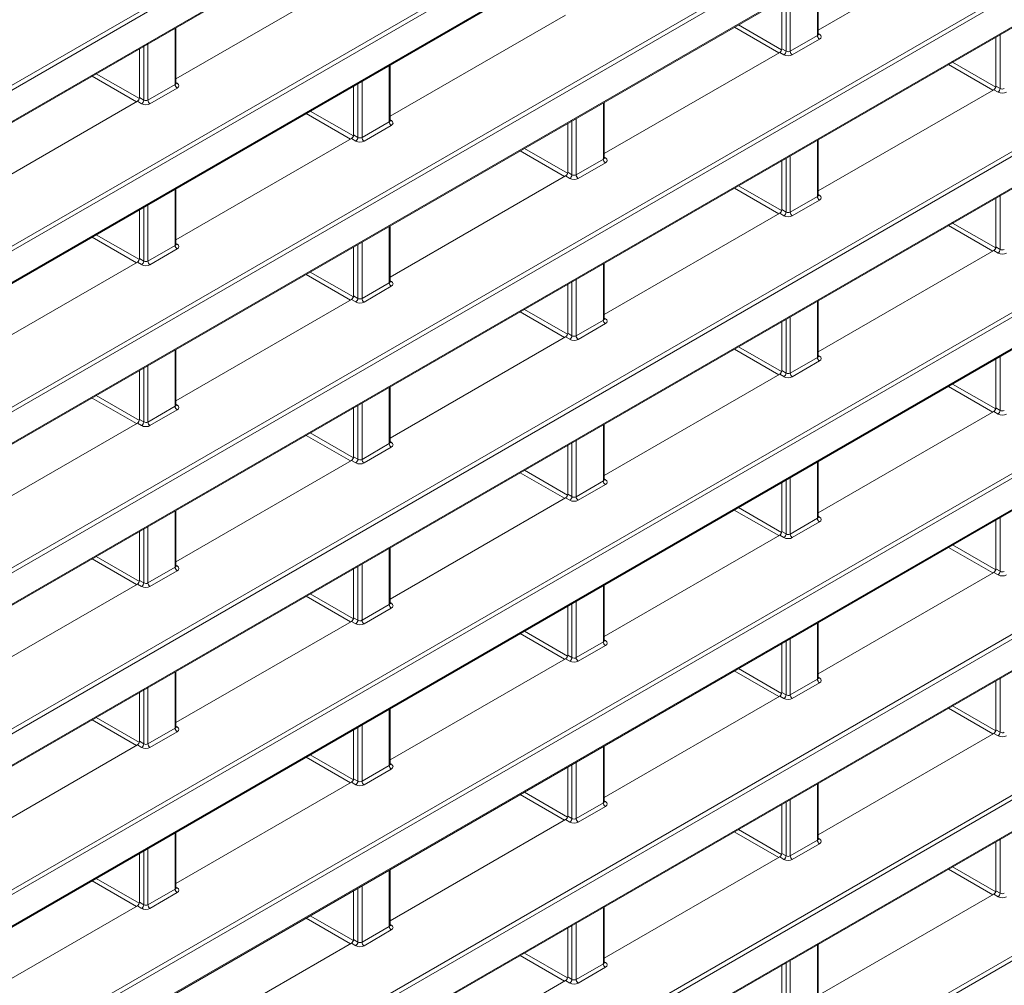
# Model space of a CAD drawing. Header units: millimetres. Extents: x 0 to 1118, y 0 to 864.
# Tile 70 of 156: x 928 to 944, y 279 to 296. Entities that reach past the tile are written whole.
import ezdxf

# ---------------------------------------------------------------- set-up
doc = ezdxf.new("R2010")
doc.units = ezdxf.units.MM

msp = doc.modelspace()

# ---------------------------------------------------------------- linework, layer by layer
at = {"color": 9, "linetype": 'Continuous', "lineweight": 0}
for p, q in [((876.84, 265.508), (969.372, 318.926)), ((969.407, 318.865), (876.875, 265.448)), ((876.875, 264.915), (969.407, 318.333)), ((876.84, 262.784), (969.372, 316.202)), ((969.407, 316.141), (876.875, 262.724)), ((876.875, 262.191), (969.407, 315.609)), ((876.84, 260.06), (969.372, 313.478)), ((969.407, 313.417), (876.875, 259.999)), ((876.875, 259.467), (969.407, 312.885)), ((876.84, 257.336), (969.372, 310.754)), ((969.407, 310.693), (876.875, 257.275)), ((876.875, 256.743), (969.407, 310.161)), ((876.84, 254.612), (969.372, 308.03)), ((969.407, 307.969), (876.875, 254.551)), ((876.875, 254.019), (969.407, 307.437)), ((876.84, 251.888), (969.372, 305.306)), ((969.407, 305.245), (876.875, 251.827)), ((876.875, 251.295), (969.407, 304.713)), ((876.84, 249.164), (969.372, 302.582)), ((969.407, 302.521), (876.875, 249.103)), ((876.875, 248.571), (969.407, 301.989)), ((876.84, 246.44), (969.372, 299.858)), ((969.407, 299.797), (876.875, 246.379)), ((876.875, 245.847), (969.407, 299.265)), ((941.104, 295.577), (941.104, 296.529)), ((940.574, 295.312), (940.574, 296.223)), ((940.644, 296.263), (940.644, 295.311)), ((876.84, 243.716), (967.117, 295.832)), ((967.151, 295.771), (876.875, 243.655)), ((930.233, 294.749), (930.233, 295.701)), ((940.45, 295.283), (939.698, 295.717)), ((939.768, 295.758), (940.498, 295.337)), ((940.644, 295.311), (941.104, 295.577)), ((941.139, 295.516), (940.678, 295.25)), ((941.119, 295.612), (941.14, 295.598)), ((944.197, 294.68), (944.197, 295.591)), ((929.702, 294.484), (929.702, 295.395)), ((929.772, 295.435), (929.772, 294.483)), ((940.501, 295.354), (940.574, 295.312)), ((940.538, 295.251), (940.466, 295.293)), ((876.875, 243.123), (966.717, 294.988)), ((933.857, 294.117), (933.857, 295.069)), ((944.074, 294.651), (943.322, 295.085)), ((943.392, 295.126), (944.122, 294.705)), ((929.578, 294.456), (928.826, 294.89)), ((928.897, 294.93), (929.627, 294.509)), ((929.772, 294.483), (930.233, 294.749)), ((930.267, 294.688), (929.807, 294.422)), ((930.247, 294.784), (930.269, 294.77)), ((933.326, 293.852), (933.326, 294.763)), ((933.396, 294.803), (933.396, 293.851)), ((944.162, 294.619), (944.09, 294.661)), ((944.125, 294.722), (944.197, 294.68)), ((929.629, 294.526), (929.702, 294.484)), ((929.666, 294.423), (929.594, 294.465)), ((937.481, 293.485), (937.481, 294.437)), ((933.202, 293.823), (932.45, 294.257)), ((932.521, 294.298), (933.251, 293.877)), ((933.871, 294.151), (933.893, 294.138)), ((937.02, 294.171), (937.02, 293.219)), ((933.396, 293.851), (933.857, 294.117)), ((933.891, 294.056), (933.43, 293.79)), ((936.95, 293.22), (936.95, 294.131)), ((933.29, 293.791), (933.218, 293.833)), ((933.253, 293.894), (933.326, 293.852)), ((936.145, 293.666), (936.874, 293.245)), ((941.104, 292.853), (941.104, 293.805)), ((936.826, 293.191), (936.074, 293.625)), ((937.02, 293.219), (937.481, 293.485)), ((937.495, 293.519), (937.516, 293.506)), ((940.574, 292.588), (940.574, 293.499)), ((940.644, 293.539), (940.644, 292.587)), ((937.515, 293.424), (937.054, 293.158)), ((936.914, 293.159), (936.842, 293.201)), ((936.877, 293.262), (936.95, 293.22)), ((940.45, 292.559), (939.698, 292.993)), ((939.768, 293.034), (940.498, 292.613)), ((876.84, 240.992), (966.681, 292.856)), ((930.233, 292.025), (930.233, 292.977)), ((940.644, 292.587), (941.104, 292.853)), ((941.119, 292.887), (941.14, 292.874)), ((944.197, 291.956), (944.197, 292.867)), ((966.716, 292.795), (876.875, 240.931)), ((929.702, 291.76), (929.702, 292.671)), ((929.772, 292.711), (929.772, 291.759)), ((941.139, 292.792), (940.678, 292.526)), ((940.538, 292.527), (940.466, 292.568)), ((940.501, 292.63), (940.574, 292.588)), ((933.857, 291.393), (933.857, 292.345)), ((944.073, 291.927), (943.322, 292.361)), ((943.392, 292.402), (944.122, 291.981)), ((929.578, 291.731), (928.826, 292.165)), ((928.897, 292.206), (929.627, 291.785)), ((929.772, 291.759), (930.233, 292.025)), ((930.247, 292.059), (930.269, 292.046)), ((933.326, 291.128), (933.326, 292.039)), ((933.396, 292.079), (933.396, 291.127)), ((944.125, 291.998), (944.197, 291.956)), ((930.267, 291.964), (929.807, 291.698)), ((944.162, 291.895), (944.09, 291.936)), ((929.666, 291.699), (929.594, 291.74)), ((929.629, 291.802), (929.702, 291.76)), ((937.481, 290.761), (937.481, 291.713)), ((933.202, 291.099), (932.45, 291.533)), ((932.521, 291.574), (933.25, 291.153)), ((933.396, 291.127), (933.857, 291.393)), ((933.891, 291.332), (933.43, 291.066)), ((933.871, 291.427), (933.893, 291.414)), ((936.95, 290.496), (936.95, 291.407)), ((937.02, 291.447), (937.02, 290.495)), ((933.253, 291.17), (933.326, 291.128)), ((933.29, 291.067), (933.218, 291.108)), ((941.104, 290.129), (941.104, 291.081)), ((936.826, 290.467), (936.074, 290.901)), ((936.144, 290.942), (936.874, 290.521)), ((940.644, 290.815), (940.644, 289.863)), ((937.02, 290.495), (937.481, 290.761)), ((937.515, 290.7), (937.054, 290.434)), ((937.495, 290.795), (937.516, 290.782)), ((940.574, 289.864), (940.574, 290.775)), ((936.877, 290.538), (936.95, 290.496)), ((936.914, 290.435), (936.842, 290.476)), ((930.233, 289.301), (930.233, 290.253)), ((940.449, 289.835), (939.698, 290.269)), ((939.768, 290.31), (940.498, 289.889)), ((941.119, 290.163), (941.14, 290.15)), ((929.772, 289.987), (929.772, 289.035)), ((940.644, 289.863), (941.104, 290.129)), ((941.139, 290.068), (940.678, 289.802)), ((944.197, 289.232), (944.197, 290.143)), ((929.702, 289.036), (929.702, 289.947)), ((940.538, 289.803), (940.466, 289.844)), ((940.501, 289.906), (940.574, 289.864)), ((943.392, 289.678), (944.122, 289.256)), ((928.897, 289.482), (929.627, 289.061)), ((933.857, 288.669), (933.857, 289.621)), ((944.073, 289.203), (943.321, 289.637)), ((929.578, 289.007), (928.826, 289.441)), ((930.247, 289.335), (930.269, 289.322)), ((933.396, 289.355), (933.396, 288.403)), ((929.772, 289.035), (930.233, 289.301)), ((930.267, 289.24), (929.807, 288.974)), ((933.326, 288.404), (933.326, 289.315)), ((944.162, 289.17), (944.09, 289.212)), ((944.125, 289.274), (944.197, 289.232)), ((929.666, 288.975), (929.594, 289.016)), ((929.629, 289.078), (929.702, 289.036)), ((937.481, 288.037), (937.481, 288.989)), ((932.521, 288.85), (933.25, 288.429)), ((933.202, 288.375), (932.45, 288.809)), ((933.396, 288.403), (933.857, 288.669)), ((933.871, 288.703), (933.893, 288.69)), ((936.95, 287.772), (936.95, 288.683)), ((937.02, 288.723), (937.02, 287.771)), ((933.891, 288.608), (933.43, 288.342)), ((933.29, 288.343), (933.218, 288.384)), ((933.253, 288.446), (933.326, 288.404)), ((941.104, 287.405), (941.104, 288.357)), ((936.826, 287.743), (936.074, 288.177)), ((936.144, 288.218), (936.874, 287.797)), ((937.02, 287.771), (937.481, 288.037)), ((937.495, 288.071), (937.516, 288.058)), ((940.574, 287.14), (940.574, 288.051)), ((940.644, 288.091), (940.644, 287.139)), ((937.515, 287.976), (937.054, 287.71)), ((936.914, 287.71), (936.842, 287.752)), ((936.877, 287.814), (936.95, 287.772)), ((930.233, 286.577), (930.233, 287.529)), ((940.449, 287.111), (939.697, 287.545)), ((939.768, 287.586), (940.498, 287.164)), ((940.644, 287.139), (941.104, 287.405)), ((941.139, 287.344), (940.678, 287.078)), ((941.119, 287.439), (941.14, 287.426)), ((944.197, 286.508), (944.197, 287.419)), ((929.702, 286.312), (929.702, 287.223)), ((929.772, 287.263), (929.772, 286.311)), ((940.501, 287.182), (940.574, 287.14)), ((940.538, 287.078), (940.466, 287.12)), ((933.857, 285.945), (933.857, 286.897)), ((944.073, 286.479), (943.321, 286.913)), ((943.392, 286.954), (944.122, 286.532)), ((929.578, 286.283), (928.826, 286.717)), ((928.897, 286.758), (929.627, 286.337)), ((929.772, 286.311), (930.233, 286.577)), ((930.267, 286.516), (929.807, 286.25)), ((930.247, 286.611), (930.269, 286.598)), ((933.326, 285.68), (933.326, 286.591)), ((933.396, 286.631), (933.396, 285.679)), ((944.162, 286.446), (944.09, 286.488)), ((944.125, 286.55), (944.197, 286.508)), ((929.629, 286.354), (929.702, 286.312)), ((929.666, 286.25), (929.594, 286.292)), ((937.481, 285.313), (937.481, 286.265)), ((933.202, 285.651), (932.45, 286.085)), ((932.52, 286.126), (933.25, 285.705)), ((937.02, 285.999), (937.02, 285.047)), ((933.396, 285.679), (933.857, 285.945)), ((933.891, 285.884), (933.43, 285.618)), ((933.871, 285.979), (933.893, 285.966)), ((936.95, 285.048), (936.95, 285.959)), ((933.29, 285.618), (933.218, 285.66)), ((933.253, 285.722), (933.326, 285.68)), ((936.144, 285.494), (936.874, 285.072)), ((941.104, 284.681), (941.104, 285.633)), ((936.825, 285.019), (936.074, 285.453)), ((937.495, 285.347), (937.516, 285.334)), ((940.574, 284.416), (940.574, 285.327)), ((940.644, 285.367), (940.644, 284.415)), ((937.02, 285.047), (937.481, 285.313)), ((937.515, 285.252), (937.054, 284.986)), ((936.914, 284.986), (936.842, 285.028)), ((936.877, 285.09), (936.95, 285.048)), ((940.449, 284.387), (939.697, 284.821)), ((939.768, 284.862), (940.498, 284.44)), ((930.233, 283.853), (930.233, 284.805)), ((940.644, 284.415), (941.104, 284.681)), ((941.119, 284.715), (941.14, 284.702)), ((944.197, 283.784), (944.197, 284.695)), ((929.702, 283.588), (929.702, 284.499)), ((929.772, 284.539), (929.772, 283.587)), ((941.139, 284.62), (940.678, 284.354)), ((940.538, 284.354), (940.466, 284.396)), ((940.501, 284.458), (940.574, 284.416)), ((933.857, 283.221), (933.857, 284.173)), ((944.073, 283.755), (943.321, 284.189)), ((943.392, 284.23), (944.122, 283.808)), ((929.578, 283.559), (928.826, 283.993)), ((928.897, 284.034), (929.627, 283.612)), ((929.772, 283.587), (930.233, 283.853)), ((930.247, 283.887), (930.269, 283.874)), ((933.326, 282.956), (933.326, 283.867)), ((933.396, 283.907), (933.396, 282.955)), ((944.125, 283.825), (944.197, 283.784)), ((930.267, 283.792), (929.807, 283.526)), ((944.162, 283.722), (944.09, 283.764)), ((929.666, 283.526), (929.594, 283.568)), ((929.629, 283.63), (929.702, 283.588)), ((937.481, 282.589), (937.481, 283.541)), ((933.202, 282.927), (932.45, 283.361)), ((932.52, 283.402), (933.25, 282.98)), ((933.396, 282.955), (933.857, 283.221)), ((933.891, 283.16), (933.43, 282.894)), ((933.871, 283.255), (933.893, 283.242)), ((936.95, 282.324), (936.95, 283.235)), ((937.02, 283.275), (937.02, 282.323)), ((933.253, 282.997), (933.326, 282.956)), ((933.29, 282.894), (933.218, 282.936)), ((941.104, 281.957), (941.104, 282.909)), ((936.825, 282.295), (936.073, 282.729)), ((936.144, 282.77), (936.874, 282.348)), ((937.02, 282.323), (937.481, 282.589)), ((937.515, 282.528), (937.054, 282.262)), ((937.495, 282.623), (937.516, 282.61)), ((940.574, 281.692), (940.574, 282.603)), ((940.644, 282.643), (940.644, 281.69)), ((936.877, 282.365), (936.95, 282.324)), ((936.914, 282.262), (936.842, 282.304)), ((930.233, 281.129), (930.233, 282.081)), ((940.449, 281.663), (939.697, 282.097)), ((939.768, 282.138), (940.498, 281.716)), ((941.119, 281.991), (941.14, 281.978)), ((940.644, 281.69), (941.104, 281.957)), ((941.139, 281.896), (940.678, 281.63)), ((944.197, 281.06), (944.197, 281.971)), ((929.702, 280.864), (929.702, 281.775)), ((929.772, 281.815), (929.772, 280.862)), ((940.538, 281.63), (940.466, 281.672)), ((940.501, 281.733), (940.574, 281.692)), ((943.392, 281.506), (944.122, 281.084)), ((933.857, 280.497), (933.857, 281.449)), ((944.073, 281.031), (943.321, 281.465)), ((929.578, 280.835), (928.826, 281.269)), ((928.896, 281.31), (929.626, 280.888)), ((930.247, 281.163), (930.269, 281.15)), ((933.396, 281.183), (933.396, 280.23)), ((929.772, 280.862), (930.233, 281.129)), ((930.267, 281.068), (929.807, 280.802)), ((933.326, 280.232), (933.326, 281.143)), ((944.162, 280.998), (944.09, 281.04)), ((944.125, 281.101), (944.197, 281.06)), ((929.666, 280.802), (929.594, 280.844)), ((929.629, 280.905), (929.702, 280.864)), ((937.481, 279.864), (937.481, 280.817)), ((932.52, 280.678), (933.25, 280.256)), ((933.201, 280.203), (932.45, 280.637)), ((933.396, 280.23), (933.857, 280.497)), ((933.871, 280.531), (933.893, 280.518)), ((936.95, 279.599), (936.95, 280.511)), ((937.02, 280.551), (937.02, 279.598)), ((933.891, 280.436), (933.43, 280.17)), ((933.29, 280.17), (933.218, 280.212)), ((933.253, 280.273), (933.326, 280.232)), ((941.104, 279.232), (941.104, 280.185)), ((936.825, 279.571), (936.073, 280.005)), ((936.144, 280.046), (936.874, 279.624)), ((937.02, 279.598), (937.481, 279.864)), ((937.495, 279.899), (937.516, 279.886)), ((940.574, 278.967), (940.574, 279.879)), ((940.644, 279.919), (940.644, 278.966)), ((937.515, 279.804), (937.054, 279.538)), ((936.914, 279.538), (936.842, 279.58)), ((936.877, 279.641), (936.95, 279.599))]:
    msp.add_line(p, q, dxfattribs=at)
at = {"color": 7, "linetype": 'Continuous', "lineweight": 15}
for p, q in [((876.864, 264.893), (969.396, 318.31)), ((876.864, 262.168), (969.396, 315.586)), ((876.864, 259.444), (969.396, 312.862)), ((876.864, 256.72), (969.396, 310.138)), ((876.864, 253.996), (969.396, 307.414)), ((876.864, 251.272), (969.396, 304.69)), ((876.864, 248.548), (969.396, 301.966)), ((876.864, 245.824), (969.396, 299.242)), ((944.09, 297.385), (941.119, 295.67)), ((933.218, 296.557), (930.247, 294.842)), ((941.119, 295.598), (941.119, 296.538)), ((940.501, 295.354), (940.501, 296.181)), ((936.842, 295.925), (933.871, 294.21)), ((930.247, 294.77), (930.247, 295.71)), ((944.125, 294.722), (944.125, 295.549)), ((929.629, 294.526), (929.629, 295.353)), ((940.466, 295.293), (937.495, 293.578)), ((933.871, 294.138), (933.871, 295.078)), ((876.864, 243.1), (966.706, 294.965)), ((933.253, 293.894), (933.253, 294.721)), ((944.09, 294.661), (941.119, 292.946)), ((929.594, 294.465), (926.623, 292.75)), ((937.495, 293.506), (937.495, 294.446)), ((936.877, 293.262), (936.877, 294.089)), ((933.218, 293.833), (930.247, 292.118)), ((941.119, 292.874), (941.119, 293.814)), ((940.501, 292.63), (940.501, 293.457)), ((936.842, 293.201), (933.871, 291.486)), ((930.247, 292.046), (930.247, 292.986)), ((944.125, 291.998), (944.125, 292.825)), ((929.629, 291.802), (929.629, 292.629)), ((940.466, 292.568), (937.495, 290.854)), ((933.871, 291.414), (933.871, 292.354)), ((933.253, 291.17), (933.253, 291.997)), ((944.09, 291.936), (941.119, 290.222)), ((929.594, 291.74), (926.623, 290.026)), ((937.495, 290.782), (937.495, 291.722)), ((936.877, 290.538), (936.877, 291.365)), ((933.218, 291.108), (930.247, 289.394)), ((941.119, 290.15), (941.119, 291.09)), ((940.501, 289.906), (940.501, 290.733)), ((936.842, 290.476), (933.871, 288.762)), ((930.247, 289.322), (930.247, 290.262)), ((944.125, 289.274), (944.125, 290.101)), ((929.629, 289.078), (929.629, 289.905)), ((940.466, 289.844), (937.495, 288.13)), ((933.871, 288.69), (933.871, 289.63)), ((933.253, 288.446), (933.253, 289.273)), ((944.09, 289.212), (941.119, 287.498)), ((929.594, 289.016), (926.623, 287.302)), ((937.495, 288.058), (937.495, 288.998)), ((936.877, 287.814), (936.877, 288.641)), ((933.218, 288.384), (930.247, 286.67)), ((941.119, 287.425), (941.119, 288.366)), ((940.501, 287.182), (940.501, 288.009)), ((936.842, 287.752), (933.871, 286.038)), ((930.247, 286.598), (930.247, 287.538)), ((944.125, 286.55), (944.125, 287.377)), ((929.629, 286.354), (929.629, 287.181)), ((940.466, 287.12), (937.495, 285.406)), ((933.871, 285.965), (933.871, 286.906)), ((933.253, 285.722), (933.253, 286.549)), ((944.09, 286.488), (941.119, 284.774)), ((929.594, 286.292), (926.623, 284.578)), ((937.495, 285.333), (937.495, 286.274)), ((936.877, 285.09), (936.877, 285.917)), ((933.218, 285.66), (930.247, 283.946)), ((941.119, 284.701), (941.119, 285.642)), ((940.501, 284.458), (940.501, 285.285)), ((936.842, 285.028), (933.871, 283.314)), ((930.247, 283.873), (930.247, 284.814)), ((944.125, 283.825), (944.125, 284.653)), ((929.629, 283.63), (929.629, 284.457)), ((940.466, 284.396), (937.495, 282.681)), ((933.871, 283.241), (933.871, 284.182)), ((933.253, 282.997), (933.253, 283.825)), ((944.09, 283.764), (941.119, 282.049)), ((929.594, 283.568), (926.623, 281.853)), ((937.495, 282.609), (937.495, 283.55)), ((936.877, 282.365), (936.877, 283.193)), ((933.218, 282.936), (930.247, 281.221)), ((941.119, 281.977), (941.119, 282.918)), ((940.501, 281.733), (940.501, 282.561)), ((936.842, 282.304), (933.871, 280.589)), ((930.247, 281.149), (930.247, 282.09)), ((944.125, 281.101), (944.125, 281.929)), ((929.629, 280.905), (929.629, 281.733)), ((940.466, 281.672), (937.495, 279.957)), ((933.871, 280.517), (933.871, 281.458)), ((933.253, 280.273), (933.253, 281.101)), ((944.09, 281.04), (941.119, 279.325)), ((929.594, 280.844), (926.623, 279.129)), ((937.495, 279.885), (937.495, 280.826)), ((936.877, 279.641), (936.877, 280.469)), ((933.218, 280.212), (930.247, 278.497)), ((941.119, 279.253), (941.119, 280.194)), ((940.501, 279.009), (940.501, 279.837)), ((936.842, 279.58), (933.871, 277.865))]:
    msp.add_line(p, q, dxfattribs=at)
at = {"color": 9, "linetype": 'Continuous', "lineweight": 0}
for centre, radius, start, end in [((941.181, 295.58), 0.077, 182.6523, 236.7703), ((941.125, 295.621), 0.0278, 257.7331, 303.5435), ((940.494, 295.317), 0.0793, 303.5222, 356.4778), ((940.721, 295.314), 0.077, 182.6523, 236.7703), ((930.31, 294.752), 0.077, 182.6523, 236.7703), ((930.253, 294.793), 0.0278, 257.7331, 303.5435), ((944.118, 294.685), 0.0793, 303.5222, 356.4778), ((929.623, 294.489), 0.0793, 303.5222, 356.4778), ((929.849, 294.486), 0.077, 182.6523, 236.7703), ((933.934, 294.12), 0.077, 182.6523, 236.7703), ((933.877, 294.161), 0.0278, 257.7331, 303.5435), ((933.247, 293.857), 0.0793, 303.5222, 356.4778), ((933.473, 293.854), 0.077, 182.6523, 236.7703), ((937.557, 293.488), 0.077, 182.6523, 236.7703), ((937.501, 293.529), 0.0278, 257.7331, 303.5435), ((936.87, 293.225), 0.0793, 303.5222, 356.4778), ((937.097, 293.222), 0.077, 182.6523, 236.7703), ((941.181, 292.856), 0.077, 182.6523, 236.7703), ((941.125, 292.897), 0.0278, 257.7331, 303.5435), ((940.494, 292.593), 0.0793, 303.5222, 356.4778), ((940.721, 292.59), 0.077, 182.6523, 236.7703), ((930.31, 292.028), 0.077, 182.6523, 236.7703), ((930.253, 292.069), 0.0278, 257.7331, 303.5435), ((944.118, 291.961), 0.0793, 303.5222, 356.4778), ((929.623, 291.765), 0.0793, 303.5222, 356.4778), ((929.849, 291.762), 0.077, 182.6523, 236.7703), ((933.934, 291.396), 0.077, 182.6523, 236.7703), ((933.877, 291.437), 0.0278, 257.7331, 303.5435), ((933.247, 291.133), 0.0793, 303.5222, 356.4778), ((933.473, 291.13), 0.077, 182.6523, 236.7703), ((937.557, 290.764), 0.077, 182.6523, 236.7703), ((937.501, 290.805), 0.0278, 257.7331, 303.5435), ((936.87, 290.501), 0.0793, 303.5222, 356.4778), ((937.097, 290.498), 0.077, 182.6523, 236.7703), ((941.125, 290.173), 0.0278, 257.7331, 303.5435), ((941.181, 290.132), 0.077, 182.6523, 236.7703), ((940.494, 289.869), 0.0793, 303.5222, 356.4778), ((940.721, 289.866), 0.077, 182.6523, 236.7703), ((930.253, 289.345), 0.0278, 257.7331, 303.5435), ((930.31, 289.304), 0.077, 182.6523, 236.7703), ((944.118, 289.237), 0.0793, 303.5222, 356.4778), ((929.623, 289.041), 0.0793, 303.5222, 356.4778), ((929.849, 289.038), 0.077, 182.6523, 236.7703), ((933.934, 288.672), 0.077, 182.6523, 236.7703), ((933.877, 288.713), 0.0278, 257.7331, 303.5435), ((933.247, 288.409), 0.0793, 303.5222, 356.4778), ((933.473, 288.406), 0.077, 182.6523, 236.7703), ((937.557, 288.04), 0.077, 182.6523, 236.7703), ((937.501, 288.081), 0.0278, 257.7331, 303.5435), ((936.87, 287.777), 0.0793, 303.5222, 356.4778), ((937.097, 287.774), 0.077, 182.6523, 236.7703), ((941.181, 287.408), 0.077, 182.6523, 236.7703), ((941.125, 287.449), 0.0278, 257.7331, 303.5435), ((940.494, 287.145), 0.0793, 303.5222, 356.4778), ((940.721, 287.142), 0.077, 182.6523, 236.7703), ((930.31, 286.58), 0.077, 182.6523, 236.7703), ((930.253, 286.621), 0.0278, 257.7331, 303.5435), ((944.118, 286.513), 0.0793, 303.5222, 356.4778), ((929.623, 286.317), 0.0793, 303.5222, 356.4778), ((929.849, 286.314), 0.077, 182.6523, 236.7703), ((933.934, 285.948), 0.077, 182.6523, 236.7703), ((933.877, 285.989), 0.0278, 257.7331, 303.5435), ((933.247, 285.685), 0.0793, 303.5222, 356.4778), ((933.473, 285.682), 0.077, 182.6523, 236.7703), ((937.501, 285.357), 0.0278, 257.7331, 303.5435), ((937.557, 285.316), 0.077, 182.6523, 236.7703), ((936.87, 285.053), 0.0793, 303.5222, 356.4778), ((937.097, 285.05), 0.077, 182.6523, 236.7703), ((941.181, 284.684), 0.077, 182.6523, 236.7703), ((941.125, 284.725), 0.0278, 257.7331, 303.5435), ((940.494, 284.42), 0.0793, 303.5222, 356.4778), ((940.721, 284.418), 0.077, 182.6523, 236.7703), ((930.31, 283.856), 0.077, 182.6523, 236.7703), ((930.253, 283.897), 0.0278, 257.7331, 303.5435), ((944.118, 283.788), 0.0793, 303.5222, 356.4778), ((929.623, 283.592), 0.0793, 303.5222, 356.4778), ((929.849, 283.59), 0.077, 182.6523, 236.7703), ((933.934, 283.224), 0.077, 182.6523, 236.7703), ((933.877, 283.265), 0.0278, 257.7331, 303.5435), ((933.247, 282.96), 0.0793, 303.5222, 356.4778), ((933.473, 282.958), 0.077, 182.6523, 236.7703), ((937.557, 282.592), 0.077, 182.6523, 236.7703), ((937.501, 282.633), 0.0278, 257.7331, 303.5435), ((936.87, 282.328), 0.0793, 303.5222, 356.4778), ((937.097, 282.326), 0.077, 182.6523, 236.7703), ((941.181, 281.96), 0.077, 182.6523, 236.7703), ((941.125, 282.001), 0.0278, 257.7331, 303.5435), ((940.494, 281.696), 0.0793, 303.5222, 356.4778), ((940.721, 281.694), 0.077, 182.6523, 236.7703), ((930.253, 281.173), 0.0278, 257.7331, 303.5435), ((930.31, 281.132), 0.077, 182.6523, 236.7703), ((944.118, 281.064), 0.0793, 303.5222, 356.4778), ((929.623, 280.868), 0.0793, 303.5222, 356.4778), ((929.849, 280.866), 0.077, 182.6523, 236.7703), ((933.934, 280.5), 0.077, 182.6523, 236.7703), ((933.877, 280.541), 0.0278, 257.7331, 303.5435), ((933.247, 280.236), 0.0793, 303.5222, 356.4778), ((933.473, 280.234), 0.077, 182.6523, 236.7703), ((937.557, 279.868), 0.077, 182.6523, 236.7703), ((937.501, 279.909), 0.0278, 257.7331, 303.5435), ((936.87, 279.604), 0.0793, 303.5222, 356.4778), ((937.097, 279.602), 0.077, 182.6523, 236.7703)]:
    msp.add_arc(centre, radius, start, end, dxfattribs=at)
for centre, major_axis, ratio, start_param, end_param in [((941.069, 295.599), (0.05, -0.0016), 0.597067, 5.516493, 6.301891), ((941.068, 295.558), (0.1, -0.0015), 0.587275, 5.506822, 7.060165), ((940.608, 295.292), (0.1, -0.0015), 0.587275, 3.953479, 5.506822), ((940.608, 295.333), (0.05, -0.0016), 0.597067, 3.96315, 5.516493), ((930.197, 294.771), (0.05, -0.0016), 0.597067, 5.516493, 6.301891), ((930.197, 294.73), (0.1, -0.0015), 0.587275, 5.506822, 7.060165), ((944.232, 294.701), (0.05, -0.0016), 0.597067, 3.96315, 5.516493), ((929.736, 294.505), (0.05, -0.0016), 0.597067, 3.96315, 5.516493), ((944.232, 294.66), (0.1, -0.0015), 0.587275, 3.953479, 5.506822), ((929.736, 294.464), (0.1, -0.0015), 0.587275, 3.953479, 5.506822), ((933.821, 294.139), (0.05, -0.0016), 0.597067, 5.516493, 6.301891), ((933.821, 294.098), (0.1, -0.0015), 0.587275, 5.506822, 7.060165), ((933.36, 293.873), (0.05, -0.0016), 0.597067, 3.96315, 5.516493), ((933.36, 293.832), (0.1, -0.0015), 0.587275, 3.953479, 5.506822), ((937.445, 293.507), (0.05, -0.0016), 0.597067, 5.516493, 6.301891), ((937.445, 293.466), (0.1, -0.0015), 0.587275, 5.506822, 7.060165), ((936.984, 293.2), (0.1, -0.0015), 0.587275, 3.953479, 5.506822), ((936.984, 293.241), (0.05, -0.0016), 0.597067, 3.96315, 5.516493), ((941.069, 292.875), (0.05, -0.0016), 0.597067, 5.516493, 6.301891), ((941.068, 292.834), (0.1, -0.0015), 0.587275, 5.506822, 7.060165), ((940.608, 292.568), (0.1, -0.0015), 0.587275, 3.953479, 5.506822), ((940.608, 292.609), (0.05, -0.0016), 0.597067, 3.96315, 5.516493), ((930.197, 292.047), (0.05, -0.0016), 0.597067, 5.516493, 6.301891), ((930.197, 292.006), (0.1, -0.0015), 0.587275, 5.506822, 7.060165), ((944.232, 291.936), (0.1, -0.0015), 0.587275, 3.953479, 5.506822), ((944.232, 291.977), (0.05, -0.0016), 0.597067, 3.96315, 5.516493), ((929.736, 291.74), (0.1, -0.0015), 0.587275, 3.953479, 5.506822), ((929.736, 291.781), (0.05, -0.0016), 0.597067, 3.96315, 5.516493), ((933.821, 291.415), (0.05, -0.0016), 0.597067, 5.516493, 6.301891), ((933.821, 291.374), (0.1, -0.0015), 0.587275, 5.506822, 7.060165), ((933.36, 291.108), (0.1, -0.0015), 0.587275, 3.953479, 5.506822), ((933.36, 291.149), (0.05, -0.0016), 0.597067, 3.96315, 5.516493), ((937.445, 290.783), (0.05, -0.0016), 0.597067, 5.516493, 6.301891), ((937.445, 290.742), (0.1, -0.0015), 0.587275, 5.506822, 7.060165), ((936.984, 290.517), (0.05, -0.0016), 0.597067, 3.96315, 5.516493), ((936.984, 290.476), (0.1, -0.0015), 0.587275, 3.953479, 5.506822), ((941.069, 290.151), (0.05, -0.0016), 0.597067, 5.516493, 6.301891), ((941.068, 290.11), (0.1, -0.0015), 0.587275, 5.506822, 7.060165), ((940.608, 289.885), (0.05, -0.0016), 0.597067, 3.96315, 5.516493), ((940.608, 289.844), (0.1, -0.0015), 0.587275, 3.953479, 5.506822), ((930.197, 289.323), (0.05, -0.0016), 0.597067, 5.516493, 6.301891), ((930.197, 289.282), (0.1, -0.0015), 0.587275, 5.506822, 7.060165), ((944.232, 289.212), (0.1, -0.0015), 0.587275, 3.953479, 5.506822), ((944.232, 289.253), (0.05, -0.0016), 0.597067, 3.96315, 5.516493), ((929.736, 289.057), (0.05, -0.0016), 0.597067, 3.96315, 5.516493), ((929.736, 289.016), (0.1, -0.0015), 0.587275, 3.953479, 5.506822), ((933.821, 288.691), (0.05, -0.0016), 0.597067, 5.516493, 6.301891), ((933.821, 288.65), (0.1, -0.0015), 0.587275, 5.506822, 7.060165), ((933.36, 288.384), (0.1, -0.0015), 0.587275, 3.953479, 5.506822), ((933.36, 288.425), (0.05, -0.0016), 0.597067, 3.96315, 5.516493), ((937.445, 288.059), (0.05, -0.0016), 0.597067, 5.516493, 6.301891), ((937.445, 288.018), (0.1, -0.0015), 0.587275, 5.506822, 7.060165), ((936.984, 287.752), (0.1, -0.0015), 0.587275, 3.953479, 5.506822), ((936.984, 287.792), (0.05, -0.0016), 0.597067, 3.96315, 5.516493), ((941.069, 287.427), (0.05, -0.0016), 0.597067, 5.516493, 6.301891), ((941.068, 287.386), (0.1, -0.0015), 0.587275, 5.506822, 7.060165), ((940.608, 287.12), (0.1, -0.0015), 0.587275, 3.953479, 5.506822), ((940.608, 287.16), (0.05, -0.0016), 0.597067, 3.96315, 5.516493), ((930.197, 286.599), (0.05, -0.0016), 0.597067, 5.516493, 6.301891), ((930.197, 286.558), (0.1, -0.0015), 0.587275, 5.506822, 7.060165), ((944.232, 286.528), (0.05, -0.0016), 0.597067, 3.96315, 5.516493), ((944.232, 286.488), (0.1, -0.0015), 0.587275, 3.953479, 5.506822), ((929.736, 286.292), (0.1, -0.0015), 0.587275, 3.953479, 5.506822), ((929.736, 286.332), (0.05, -0.0016), 0.597067, 3.96315, 5.516493), ((933.821, 285.966), (0.05, -0.0016), 0.597067, 5.516493, 6.301891), ((933.821, 285.926), (0.1, -0.0015), 0.587275, 5.506822, 7.060165), ((933.36, 285.7), (0.05, -0.0016), 0.597067, 3.96315, 5.516493), ((933.36, 285.66), (0.1, -0.0015), 0.587275, 3.953479, 5.506822), ((937.445, 285.334), (0.05, -0.0016), 0.597067, 5.516493, 6.301891), ((937.445, 285.294), (0.1, -0.0015), 0.587275, 5.506822, 7.060165), ((936.984, 285.028), (0.1, -0.0015), 0.587275, 3.953479, 5.506822), ((936.984, 285.068), (0.05, -0.0016), 0.597067, 3.96315, 5.516493), ((941.069, 284.702), (0.05, -0.0016), 0.597067, 5.516493, 6.301891), ((941.068, 284.662), (0.1, -0.0015), 0.587275, 5.506822, 7.060165), ((940.608, 284.396), (0.1, -0.0015), 0.587275, 3.953479, 5.506822), ((940.608, 284.436), (0.05, -0.0016), 0.597067, 3.96315, 5.516493), ((930.197, 283.874), (0.05, -0.0016), 0.597067, 5.516493, 6.301891), ((930.197, 283.834), (0.1, -0.0015), 0.587275, 5.506822, 7.060165), ((944.232, 283.764), (0.1, -0.0015), 0.587275, 3.953479, 5.506822), ((944.232, 283.804), (0.05, -0.0016), 0.597067, 3.96315, 5.516493), ((929.736, 283.568), (0.1, -0.0015), 0.587275, 3.953479, 5.506822), ((929.736, 283.608), (0.05, -0.0016), 0.597067, 3.96315, 5.516493), ((933.821, 283.242), (0.05, -0.0016), 0.597067, 5.516493, 6.301891), ((933.821, 283.202), (0.1, -0.0015), 0.587275, 5.506822, 7.060165), ((933.36, 282.936), (0.1, -0.0015), 0.587275, 3.953479, 5.506822), ((933.36, 282.976), (0.05, -0.0016), 0.597067, 3.96315, 5.516493), ((937.445, 282.61), (0.05, -0.0016), 0.597067, 5.516493, 6.301891), ((937.445, 282.57), (0.1, -0.0015), 0.587275, 5.506822, 7.060165), ((936.984, 282.344), (0.05, -0.0016), 0.597067, 3.96315, 5.516493), ((936.984, 282.304), (0.1, -0.0015), 0.587275, 3.953479, 5.506822), ((941.069, 281.978), (0.05, -0.0016), 0.597067, 5.516493, 6.301891), ((941.068, 281.938), (0.1, -0.0015), 0.587275, 5.506822, 7.060165), ((940.608, 281.712), (0.05, -0.0016), 0.597067, 3.96315, 5.516493), ((940.608, 281.672), (0.1, -0.0015), 0.587275, 3.953479, 5.506822), ((930.197, 281.15), (0.05, -0.0016), 0.597067, 5.516493, 6.301891), ((930.197, 281.11), (0.1, -0.0015), 0.587275, 5.506822, 7.060165), ((944.232, 281.04), (0.1, -0.0015), 0.587275, 3.953479, 5.506822), ((944.232, 281.08), (0.05, -0.0016), 0.597067, 3.96315, 5.516493), ((929.736, 280.884), (0.05, -0.0016), 0.597067, 3.96315, 5.516493), ((929.736, 280.844), (0.1, -0.0015), 0.587275, 3.953479, 5.506822), ((933.821, 280.518), (0.05, -0.0016), 0.597067, 5.516493, 6.301891), ((933.821, 280.478), (0.1, -0.0015), 0.587275, 5.506822, 7.060165), ((933.36, 280.212), (0.1, -0.0015), 0.587275, 3.953479, 5.506822), ((933.36, 280.252), (0.05, -0.0016), 0.597067, 3.96315, 5.516493), ((937.445, 279.886), (0.05, -0.0016), 0.597067, 5.516493, 6.301891), ((937.445, 279.846), (0.1, -0.0015), 0.587275, 5.506822, 7.060165), ((936.984, 279.58), (0.1, -0.0015), 0.587275, 3.953479, 5.506822), ((936.984, 279.62), (0.05, -0.0016), 0.597067, 3.96315, 5.516493)]:
    msp.add_ellipse(centre, major_axis=major_axis, ratio=ratio, start_param=start_param, end_param=end_param, dxfattribs=at)
at = {"color": 7, "linetype": 'Continuous', "lineweight": 15}
for centre in [(940.466, 295.333), (944.089, 294.701), (929.594, 294.505), (933.218, 293.873), (936.842, 293.241), (940.466, 292.609), (944.089, 291.977), (929.594, 291.781), (933.218, 291.149), (936.842, 290.517), (940.466, 289.885), (944.089, 289.253), (929.594, 289.057), (933.218, 288.425), (936.842, 287.793), (940.466, 287.161), (944.089, 286.529), (929.594, 286.333), (933.218, 285.701), (936.842, 285.069), (940.466, 284.437), (944.089, 283.805), (929.594, 283.609), (933.218, 282.977), (936.842, 282.345), (940.466, 281.713), (944.089, 281.081), (929.594, 280.885), (933.218, 280.253), (936.842, 279.621)]:
    msp.add_ellipse(centre, major_axis=(0.025, 0.0433), ratio=0.577557, start_param=3.927062, end_param=5.497554, dxfattribs=at)
for points in [[(941.12, 295.592), (941.12, 295.592), (941.121, 295.591), (941.119, 295.596), (941.119, 295.598), (941.119, 295.598)], [(930.248, 294.764), (930.248, 294.764), (930.249, 294.763), (930.247, 294.768), (930.247, 294.77), (930.247, 294.77)], [(933.872, 294.132), (933.872, 294.132), (933.873, 294.131), (933.871, 294.136), (933.871, 294.138), (933.871, 294.138)], [(937.496, 293.5), (937.496, 293.5), (937.497, 293.499), (937.495, 293.504), (937.495, 293.506), (937.495, 293.506)], [(941.12, 292.868), (941.12, 292.868), (941.121, 292.867), (941.119, 292.872), (941.119, 292.873), (941.119, 292.874)], [(930.248, 292.04), (930.248, 292.04), (930.249, 292.039), (930.247, 292.044), (930.247, 292.045), (930.247, 292.046)], [(933.872, 291.408), (933.872, 291.408), (933.873, 291.407), (933.871, 291.412), (933.871, 291.413), (933.871, 291.414)], [(937.496, 290.776), (937.496, 290.776), (937.497, 290.775), (937.495, 290.78), (937.495, 290.781), (937.495, 290.781)], [(941.12, 290.144), (941.12, 290.144), (941.121, 290.143), (941.119, 290.148), (941.119, 290.149), (941.119, 290.149)], [(930.248, 289.316), (930.248, 289.316), (930.249, 289.315), (930.247, 289.32), (930.247, 289.321), (930.247, 289.321)], [(933.872, 288.684), (933.872, 288.684), (933.873, 288.683), (933.871, 288.688), (933.871, 288.689), (933.871, 288.689)], [(937.496, 288.052), (937.496, 288.052), (937.497, 288.051), (937.495, 288.056), (937.495, 288.057), (937.495, 288.057)], [(941.12, 287.42), (941.12, 287.42), (941.121, 287.419), (941.119, 287.424), (941.119, 287.425), (941.119, 287.425)], [(930.248, 286.592), (930.248, 286.592), (930.249, 286.591), (930.247, 286.596), (930.247, 286.597), (930.247, 286.597)], [(933.872, 285.96), (933.872, 285.96), (933.873, 285.959), (933.871, 285.964), (933.871, 285.965), (933.871, 285.965)], [(937.496, 285.328), (937.496, 285.328), (937.497, 285.327), (937.495, 285.332), (937.495, 285.333), (937.495, 285.333)], [(941.12, 284.696), (941.12, 284.696), (941.121, 284.695), (941.119, 284.7), (941.119, 284.701), (941.119, 284.701)], [(930.248, 283.868), (930.248, 283.868), (930.249, 283.867), (930.247, 283.872), (930.247, 283.873), (930.247, 283.873)], [(933.872, 283.236), (933.872, 283.236), (933.873, 283.235), (933.871, 283.24), (933.871, 283.241), (933.871, 283.241)], [(937.496, 282.604), (937.496, 282.604), (937.497, 282.603), (937.495, 282.608), (937.495, 282.609), (937.495, 282.609)], [(941.12, 281.972), (941.12, 281.972), (941.121, 281.971), (941.119, 281.976), (941.119, 281.977), (941.119, 281.977)], [(930.248, 281.144), (930.248, 281.144), (930.249, 281.143), (930.247, 281.148), (930.247, 281.149), (930.247, 281.149)], [(933.872, 280.512), (933.872, 280.512), (933.873, 280.511), (933.871, 280.516), (933.871, 280.517), (933.871, 280.517)], [(937.496, 279.88), (937.496, 279.88), (937.497, 279.879), (937.495, 279.884), (937.495, 279.885), (937.495, 279.885)]]:
    msp.add_open_spline(points, degree=3, knots=[0, 0, 0, 0, 0.251158, 0.971068, 1, 1, 1, 1], dxfattribs=at)

doc.saveas('drawing.dxf')
